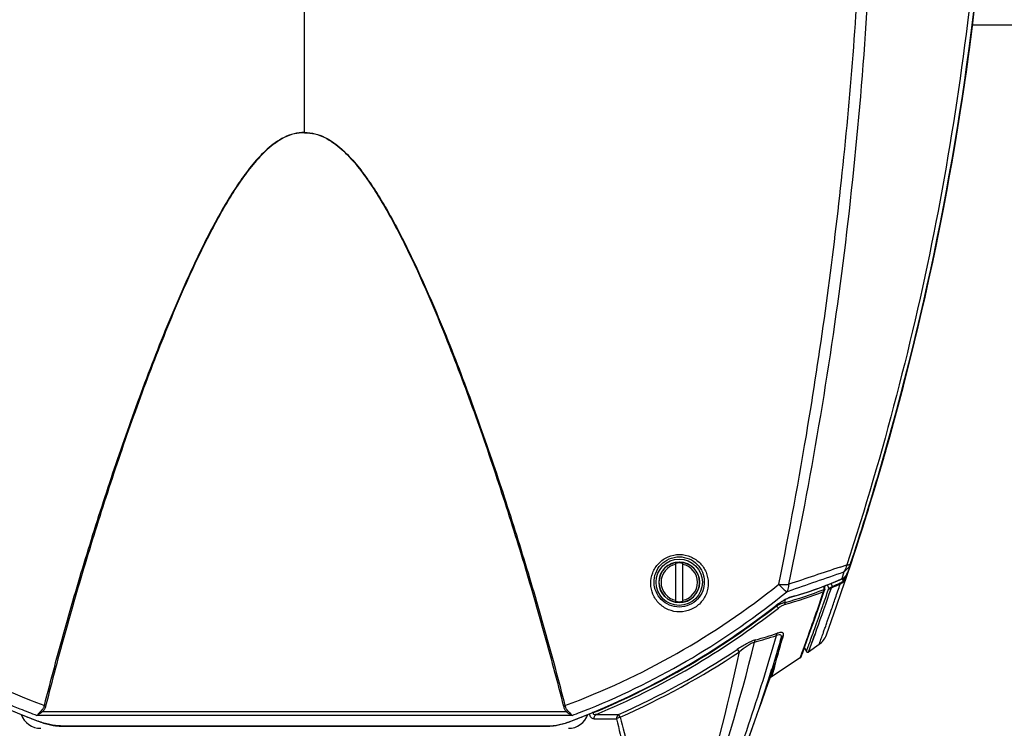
# Model space of a CAD drawing. Header units: millimetres. Extents: x 0 to 420, y 0 to 297.
# Tile 7 of 117: x 113 to 152, y 47 to 74. Entities that reach past the tile are written whole.
import ezdxf

# ---------------------------------------------------------------- set-up
doc = ezdxf.new("R2010")
doc.units = ezdxf.units.MM
doc.header["$LTSCALE"] = 23.1
doc.linetypes.add('DASHED', pattern=[0.2, 0.1, -0.1])
doc.layers.get('0').update_dxf_attribs({"linetype": 'CONTINUOUS'})
for name, color, linetype in [('02___PRT_ALL_AXES', 7, 'CONTINUOUS'), ('06___PRT_ALL_SURFS', 7, 'CONTINUOUS'), ('DIM_PILOTEES', 7, 'CONTINUOUS')]:
    doc.layers.add(name, color=color, linetype=linetype)
doc.styles.get("Standard").update_dxf_attribs({"font": 'txt', "width": 0.7})
doc.dimstyles.new('DIMSTYLE_4', dxfattribs={"dimtxt": 2.5, "dimasz": 3.5, "dimexe": 2, "dimexo": 0, "dimtad": 1, "dimdec": 0, "dimlfac": 5, "dimdsep": 46, "dimtxsty": 'Standard', "dimblk": '_FILLED', "dimblk1": '_FILLED', "dimblk2": '_FILLED', "dimcen": 0.09, "dimazin": 2, "dimtp": 0.5, "dimtm": 0.5, "dimtfac": 1, "dimtdec": 0, "dimtofl": 0, "dimtmove": 0, "dimatfit": 3, "dimldrblk": '_FILLED', "dimfxl": 0, "dimtolj": 1, "dimarcsym": 0})
doc.dimstyles.new('DIMSTYLE_5', dxfattribs={"dimtxt": 2.5, "dimasz": 3.5, "dimexe": 2, "dimexo": 0, "dimtad": 1, "dimdsep": 46, "dimtxsty": 'Standard', "dimblk": '_FILLED', "dimblk1": '_FILLED', "dimblk2": '_FILLED', "dimcen": 0.09, "dimazin": 2, "dimtp": 0.3, "dimtm": 0.3, "dimtfac": 1, "dimtmove": 0, "dimatfit": 2, "dimldrblk": '_FILLED', "dimfxl": 0, "dimtolj": 1, "dimarcsym": 0})

# ---------------------------------------------------------------- blocks, each defined once
blk = doc.blocks.new('_FILLED')
at = {"color": 0, "linetype": 'ByBlock'}
blk.add_solid([(0, 0), (-1, 0.143), (-1, -0.143)], dxfattribs=at)
blk = doc.blocks.new('*D11')
at = {"layer": 'DIM_PILOTEES', "color": 2, "linetype": 'Continuous'}
for p, q in [((164.239, 87.17), (183.368, 87.17)), ((181.368, 87.17), (181.368, 62.598)), ((181.368, 38.026), (181.368, 62.598)), ((139.353, 38.026), (183.368, 38.026))]:
    blk.add_line(p, q, dxfattribs=at)
at = {"layer": 'DIM_PILOTEES', "color": 2, "linetype": 'Continuous', "xscale": 3.5, "yscale": 3.5, "zscale": 3.5}
for p, rotation in [((181.368, 87.17), 90), ((181.368, 38.026), 270)]:
    blk.add_blockref('_FILLED', p, dxfattribs=dict(at, rotation=rotation))
at = {"layer": 'DIM_PILOTEES', "color": 2, "linetype": 'Continuous', "insert": (178.243, 62.705), "char_height": 2.5, "width": 17.41071, "attachment_point": 2, "rotation": 90, "line_spacing_factor": 0.9}
blk.add_mtext('{\\ftxt;\\W0.0001;\\H0.0001;\\~}{\\ftxt;\\W2.2857142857;\\H2.5; }{\\ftxt;\\W0.0001;\\H0.0001;\\~}{\\ftxt;\\W0.0001;\\H0.0001;\\~}{\\ftxt;\\W2.3571428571;\\H2.5; }{\\ftxt;\\W0.0001;\\H0.0001;\\~}', dxfattribs=at)
blk = doc.blocks.new('*D12')
at = {"layer": 'DIM_PILOTEES', "color": 2, "linetype": 'Continuous'}
for p, q in [((124.376, 87.151), (177.724, 126.633)), ((165.609, 117.667), (124.376, 87.151)), ((83.142, 56.634), (124.376, 87.151))]:
    blk.add_line(p, q, dxfattribs=at)
at = {"layer": 'DIM_PILOTEES', "color": 2, "linetype": 'Continuous', "xscale": 3.5, "yscale": 3.5, "zscale": 3.5}
for p, rotation in [((165.609, 117.667), 36.504704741), ((83.142, 56.634), 216.504704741)]:
    blk.add_blockref('_FILLED', p, dxfattribs=dict(at, rotation=rotation))
at = {"layer": 'DIM_PILOTEES', "color": 2, "linetype": 'Continuous', "insert": (167.444, 122.913), "char_height": 2.5, "width": 15.71429, "attachment_point": 1, "rotation": 36.5047, "line_spacing_factor": 0.9}
blk.add_mtext('{\\ftxt;\\W0.0001;\\H0.0001;\\~}{\\ftxt;\\W0.7857142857;\\H2.5; }{\\ftxt;\\W0.0001;\\H0.0001;\\~}{\\ftxt;\\W0.0001;\\H0.0001;\\~}{\\ftxt;\\W1.3333333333;\\H2.5; }{\\ftxt;\\W0.0001;\\H0.0001;\\~}{\\ftxt;\\W0.0001;\\H0.0001;\\~}{\\ftxt;\\W2.0714285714;\\H2.5; }{\\ftxt;\\W0.0001;\\H0.0001;\\~}', dxfattribs=at)

msp = doc.modelspace()

# ---------------------------------------------------------------- linework, layer by layer
at = {"color": 7, "linetype": 'Continuous'}
for p, q in [((124.3756, 70.0532), (124.3756, 104.9942)), ((150.3257, 74.2444), (151.8756, 74.2444)), ((138.8056, 51.8216), (138.8056, 53.3063)), ((138.9356, 53.3518), (138.9472, 53.3517)), ((139.0656, 53.3063), (139.0656, 51.8216)), ((145.5908, 53.293), (145.5332, 53.0821)), ((145.3269, 52.9702), (145.2539, 52.7024)), ((145.4319, 52.8555), (145.4329, 52.8573)), ((145.4319, 52.8555), (145.4329, 52.8573)), ((145.4335, 52.857), (145.447, 52.8815)), ((145.5332, 53.0821), (145.5334, 53.0826)), ((144.5589, 52.2862), (144.5637, 52.4135)), ((144.5589, 52.2862), (144.5637, 52.4135)), ((144.5876, 52.2869), (144.5927, 52.4243)), ((144.7464, 52.3309), (144.6945, 52.4649)), ((144.7464, 52.3309), (144.6945, 52.4649)), ((144.8851, 52.4072), (144.8403, 52.5229)), ((144.8851, 52.4072), (144.8403, 52.5229)), ((145.2393, 52.696), (145.2539, 52.7024)), ((145.2393, 52.6961), (145.2539, 52.7024)), ((145.3045, 52.618), (145.2795, 52.7107)), ((145.3045, 52.618), (145.2795, 52.7107)), ((145.3508, 52.7346), (145.345, 52.7559)), ((144.5867, 52.2867), (144.5876, 52.2868)), ((142.6995, 51.6686), (142.7017, 51.6704)), ((142.6995, 51.6686), (142.7017, 51.6704)), ((142.7116, 51.6673), (142.7117, 51.6454)), ((143.0476, 51.7832), (143.0504, 51.8975)), ((144.1042, 50.9358), (144.1174, 50.9731)), ((144.1174, 50.9731), (144.1237, 50.9912)), ((144.1192, 50.975), (144.1253, 50.9922)), ((143.9089, 50.3237), (144.0401, 50.6906)), ((143.9611, 49.8517), (144.2081, 50.5316)), ((144.2087, 50.5332), (144.2709, 50.7066)), ((144.2709, 50.7066), (144.2733, 50.7134)), ((142.8977, 50.3952), (142.7414, 49.8672)), ((143.8017, 50.0872), (143.8631, 50.2579)), ((143.8025, 50.0293), (143.9089, 50.3237)), ((144.0397, 50.0665), (144.0783, 50.1726)), ((144.0783, 50.1726), (144.1246, 50.2999)), ((142.7414, 49.8672), (142.5432, 49.2185)), ((143.6651, 49.7125), (143.6981, 49.8026)), ((143.6663, 49.7151), (143.7012, 49.8048)), ((143.6734, 49.6757), (143.7325, 49.8372)), ((143.6981, 49.8026), (143.7474, 49.9376)), ((143.7012, 49.8048), (143.7474, 49.9376)), ((143.7325, 49.8372), (143.8025, 50.0293)), ((143.7474, 49.9376), (143.7619, 49.9773)), ((143.7619, 49.9773), (143.7833, 50.0364)), ((143.7817, 49.9722), (143.7949, 50.0086)), ((143.7833, 50.0364), (143.7977, 50.0764)), ((143.7952, 50.0753), (143.7986, 50.0852)), ((143.7977, 50.0764), (143.8017, 50.0872)), ((143.965, 49.8623), (143.9767, 49.8941)), ((143.9767, 49.8941), (144.0397, 50.0665)), ((143.6324, 49.6229), (142.5179, 48.8888)), ((143.6614, 49.7022), (143.6651, 49.7125)), ((142.4958, 48.9898), (142.4354, 48.7847)), ((142.5161, 49.0591), (142.4816, 48.9414)), ((142.5402, 49.1419), (142.5161, 49.0591)), ((142.5402, 49.1419), (142.5161, 49.0591)), ((142.5714, 49.0702), (142.5179, 48.8888)), ((142.5432, 49.2185), (142.5375, 49.2004)), ((142.5914, 49.3178), (142.5402, 49.1419)), ((142.6038, 49.181), (142.5551, 49.015)), ((142.6035, 49.1799), (142.5714, 49.0702)), ((142.6366, 49.2934), (142.6035, 49.1799)), ((142.4354, 48.7847), (142.4351, 48.7836)), ((142.4816, 48.9414), (142.4531, 48.8446)), ((114.204, 47.5342), (134.5472, 47.5342)), ((135.6095, 47.4977), (135.6099, 47.5163)), ((134.7726, 47.3875), (113.9786, 47.3875)), ((134.7206, 47.1642), (134.7225, 47.1649)), ((134.7237, 47.1619), (135.3158, 47.3938)), ((135.6259, 47.2547), (136.4914, 47.2547)), ((135.7046, 47.4237), (136.5761, 47.4237)), ((141.6694, 46.5893), (141.95, 47.402)), ((114.8948, 46.9792), (133.8564, 46.9792))]:
    msp.add_line(p, q, dxfattribs=at)
for points in [[(146.3694, 55.701), (146.7643, 57.0229), (147.1421, 58.348), (147.5028, 59.6761), (147.8465, 61.007), (148.1732, 62.3406), (148.4829, 63.6766), (148.7756, 65.015), (149.0513, 66.3555), (149.3101, 67.6981), (149.5519, 69.0425), (149.7769, 70.3886), (149.9849, 71.7363), (150.1761, 73.0855), (150.3505, 74.4359), (150.508, 75.7875)], [(145.5334, 53.0826), (145.9573, 54.3822), (146.3694, 55.701)], [(145.2413, 52.6915), (145.2556, 52.6981), (145.2814, 52.7117), (145.3062, 52.7269), (145.3299, 52.7437), (145.3526, 52.762), (145.3741, 52.7817), (145.3944, 52.8027), (145.4047, 52.8144)], [(145.4047, 52.8144), (145.4055, 52.8153), (145.4095, 52.8203), (145.4136, 52.8258), (145.4178, 52.8316), (145.4219, 52.8378), (145.426, 52.8443), (145.43, 52.851), (145.4335, 52.857)], [(145.447, 52.8815), (145.4677, 52.922), (145.4873, 52.9638), (145.5056, 53.007), (145.5225, 53.0515), (145.5334, 53.0826)], [(143.2581, 51.9859), (143.5842, 52.0795), (143.9209, 52.1852), (144.2561, 52.2997), (144.5897, 52.4231), (144.9216, 52.5553), (145.2413, 52.6915)], [(144.0401, 50.6906), (144.1992, 51.1416), (144.3856, 51.6787), (144.5817, 52.255)], [(144.5816, 52.2546), (144.5827, 52.2581), (144.5867, 52.2762)], [(144.5867, 52.2762), (144.5871, 52.2799), (144.5874, 52.2836), (144.5876, 52.2869)], [(135.3158, 47.3938), (135.9193, 47.6451), (136.5182, 47.9098), (137.1122, 48.1877), (137.7009, 48.4789), (138.284, 48.7832), (138.8614, 49.1005), (139.4326, 49.4307), (139.9975, 49.7737), (140.5557, 50.1294), (141.1069, 50.4977), (141.6509, 50.8785), (142.1875, 51.2715), (142.7041, 51.6672)], [(142.7041, 51.6672), (142.7243, 51.6829), (142.7582, 51.7086), (142.7921, 51.7335), (142.8258, 51.7575), (142.8592, 51.7806), (142.8923, 51.8027), (142.925, 51.8238), (142.9571, 51.8438), (142.9887, 51.8627), (143.0195, 51.8805), (143.0495, 51.897), (143.0787, 51.9123), (143.1068, 51.9264), (143.1339, 51.9392), (143.1597, 51.9506), (143.1843, 51.9608), (143.2076, 51.9696), (143.2294, 51.9772), (143.2497, 51.9835), (143.2581, 51.9859)], [(144.1246, 50.2999), (144.1505, 50.3717), (144.1784, 50.4489), (144.2087, 50.5333)], [(140.8897, 44.4975), (141.2926, 45.5524), (141.6793, 46.6174), (142.0498, 47.6919), (142.4039, 48.7756), (142.5375, 49.2004)], [(141.9473, 47.3945), (141.9534, 47.4111), (142.1282, 47.8966), (142.2991, 48.3848), (142.4351, 48.7836)], [(142.4351, 48.7836), (142.4471, 48.8117), (142.4683, 48.8444), (142.4952, 48.8721), (142.5179, 48.8888)], [(142.4531, 48.8446), (142.4367, 48.7888), (142.4351, 48.7836)], [(142.5239, 48.9091), (142.5195, 48.8939), (142.518, 48.8888)], [(133.8397, 46.9733), (133.8688, 46.9736), (133.9122, 46.9752), (133.9568, 46.978), (134.0026, 46.982), (134.0496, 46.9873), (134.0976, 46.9939), (134.1467, 47.0016), (134.1968, 47.0106), (134.2479, 47.0208), (134.2998, 47.0323), (134.3525, 47.0449), (134.406, 47.0588), (134.4602, 47.0739), (134.5149, 47.0902), (134.5701, 47.1077), (134.6257, 47.1264), (134.6817, 47.1462), (134.7237, 47.1619)]]:
    msp.add_lwpolyline(points, dxfattribs=at)
at = {"color": 2, "linetype": 'DASHED'}
msp.add_circle((124.3756, 87.1508), 51.2978, dxfattribs=at)
at = {"color": 7, "linetype": 'Continuous'}
msp.add_circle((138.9356, 52.5639), 0.7872, dxfattribs=at)
for centre, radius, start, end in [((41.1756, 87.8439), 110, 340.164037, 360), ((41.1785, 87.8442), 109.9922, 343.648793, 354.034869), ((41.1973, 87.8385), 109.9726, 342.294644, 343.648859), ((41.1645, 87.8489), 110.007, 341.576293, 342.294666), ((138.9356, 52.5639), 0.7879, 90.00045, 89.15428), ((138.9356, 52.5639), 0.7092, 100.56276, 259.43724), ((138.9356, 52.5639), 0.7536, 80.06713, 99.93287), ((138.9356, 52.5639), 0.7092, 280.56276, 79.43724), ((145.0375, 53.1357), 0.4867, 316.63474, 318.81805), ((144.2295, 53.3158), 1.3155, 333.18472, 339.12507), ((145.0318, 53.1407), 0.4942, 318.8144, 319.58085), ((145.3187, 52.8962), 0.1173, 319.61278, 321.16126), ((145.1977, 52.9853), 0.2676, 325.86648, 326.82285), ((144.3807, 53.4582), 1.2117, 330.27139, 333.01384), ((144.1969, 53.3286), 1.3506, 339.10781, 341.48008), ((144.3343, 53.4812), 1.2635, 333.03768, 339.34745), ((144.3044, 53.4931), 1.2956, 339.32233, 339.71008), ((144.2959, 53.4962), 1.3047, 339.71169, 341.49682), ((139.5297, 65.6578), 14.1636, 285.33592, 293.77327), ((139.0615, 66.1307), 14.9467, 292.90549, 294.19299), ((139.078, 66.151), 14.9203, 292.90549, 294.19299), ((144.2239, 53.2995), 1.2605, 333.377, 335.66886), ((139.2728, 65.5313), 14.3294, 285.19967, 291.57553), ((139.3412, 65.4528), 14.1631, 285.17039, 291.61726), ((48.4245, 84.9721), 101.7873, 340.331842, 341.285738), ((144.4241, 52.2654), 0.1364, 3.43286, 8.75338), ((144.6061, 53.8154), 1.5291, 268.23244, 268.68478), ((123.8723, 75.6968), 30.5257, 292.14906, 308.08039), ((123.8841, 75.7312), 30.5712, 292.55311, 308.01424), ((138.9356, 52.5639), 0.7536, 260.06713, 279.93287), ((143.4444, 51.3833), 0.6379, 105.34251, 107.41998), ((123.8912, 75.7462), 30.6878, 292.64134, 308.00338), ((52.9929, 82.9542), 96.5735, 340.210579, 340.637463), ((75.0971, 69.6174), 70.2633, 338.272342, 344.208318), ((137.9782, 64.5887), 14.8653, 285.14932, 288.55425), ((138.0187, 64.6669), 14.8553, 285.15042, 288.54665), ((35.8188, 80.3974), 111.2542, 343.997335, 344.410502), ((143.8965, 50.7893), 0.8, 306.01381, 340.16404), ((56.2143, 71.7041), 88.2973, 341.307025, 345.931045), ((34.4801, 80.6419), 112.5578, 344.062021, 344.411754), ((123.9826, 75.8268), 31.0698, 293.91168, 303.62359), ((124.1025, 75.667), 30.9973, 293.85594, 303.63278), ((63.4013, 66.5066), 79.631, 343.1471, 347.932143), ((35.271, 80.4171), 111.7355, 343.839469, 344.061525), ((143.9265, 49.9007), 0.06, 210, 305.17276), ((36.5501, 80.1984), 110.4964, 343.758193, 343.991993), ((143.5672, 49.7144), 0.1129, 339.97618, 348.91877), ((143.5712, 49.7137), 0.1089, 348.86662, 357.91587), ((135.473, 42.4046), 5.095, 88.46449, 88.93454), ((114.1249, 47.686), 0.8, 199.39062, 270), ((134.6263, 47.686), 0.8, 270, 340.61512), ((123.9623, 75.5036), 30.3128, 290.79183, 292.12914)]:
    msp.add_arc(centre, radius, start, end, dxfattribs=at)
for points, knots in [([(124.3756, 70.0532), (124.2396, 70.056), (123.966, 70.0238), (123.583, 69.8778), (123.2356, 69.6651), (122.8168, 69.325), (122.3589, 68.8312), (121.878, 68.1878), (121.4434, 67.5151), (121.0422, 66.8242), (120.6663, 66.1212), (120.1921, 65.1731), (119.6394, 63.9721), (119.0215, 62.5153), (118.4395, 61.0493), (117.7043, 59.0904), (116.8488, 56.6334), (115.9048, 53.6771), (115.0386, 50.725), (114.5094, 48.7529), (114.258, 47.7687)], [0, 0, 0, 0, 0.0162526, 0.0324705, 0.048635, 0.0647469, 0.0968248, 0.1287947, 0.1606807, 0.1924977, 0.2242538, 0.2559541, 0.3191945, 0.3822332, 0.4450702, 0.507701, 0.6323092, 0.7559785, 0.8785929, 1, 1, 1, 1]), ([(124.3756, 70.0463), (124.2398, 70.0492), (123.9663, 70.0167), (123.584, 69.8696), (123.2376, 69.6557), (122.8205, 69.3142), (122.3648, 68.8191), (121.8863, 68.1746), (121.4541, 67.501), (121.0551, 66.8094), (120.6813, 66.1058), (120.2099, 65.1571), (119.6605, 63.9554), (119.0464, 62.498), (118.4681, 61.0315), (117.7376, 59.0719), (116.8878, 56.6142), (115.9505, 53.657), (115.0905, 50.704), (114.5651, 48.7313), (114.3156, 47.7469)], [0, 0, 0, 0, 0.0162486, 0.0324624, 0.0486227, 0.0647305, 0.0968007, 0.1287637, 0.1606436, 0.1924549, 0.224206, 0.2559017, 0.3191343, 0.3821669, 0.4449996, 0.5076279, 0.6322377, 0.7559183, 0.8785556, 1, 1, 1, 1]), ([(124.3756, 70.0532), (124.5115, 70.056), (124.7851, 70.0238), (125.1682, 69.8778), (125.5156, 69.6651), (125.9344, 69.325), (126.3922, 68.8312), (126.8732, 68.1878), (127.3078, 67.5151), (127.709, 66.8243), (128.0849, 66.1212), (128.5591, 65.1731), (129.1118, 63.9721), (129.7297, 62.5153), (130.3117, 61.0493), (131.0469, 59.0904), (131.9024, 56.6334), (132.8464, 53.6771), (133.7126, 50.725), (134.2418, 48.7529), (134.4932, 47.7687)], [0, 0, 0, 0, 0.0162526, 0.0324705, 0.048635, 0.0647469, 0.0968248, 0.1287947, 0.1606808, 0.1924977, 0.2242538, 0.2559541, 0.3191946, 0.3822333, 0.4450702, 0.507701, 0.6323092, 0.7559785, 0.8785929, 1, 1, 1, 1]), ([(124.3756, 70.0463), (124.5115, 70.0492), (124.7849, 70.0167), (125.1672, 69.8696), (125.5136, 69.6557), (125.9307, 69.3142), (126.3864, 68.8191), (126.8649, 68.1746), (127.2972, 67.501), (127.6961, 66.8094), (128.0699, 66.1058), (128.5413, 65.1571), (129.0908, 63.9554), (129.7048, 62.498), (130.2831, 61.0315), (131.0136, 59.0719), (131.8634, 56.6142), (132.8007, 53.657), (133.6607, 50.704), (134.1861, 48.7313), (134.4356, 47.7469)], [0, 0, 0, 0, 0.0162486, 0.0324624, 0.0486227, 0.0647305, 0.0968007, 0.1287637, 0.1606436, 0.1924549, 0.224206, 0.2559017, 0.3191343, 0.3821669, 0.4449996, 0.5076279, 0.6322377, 0.7559183, 0.8785556, 1, 1, 1, 1]), ([(145.2539, 52.7024), (145.2664, 52.7081), (145.3168, 52.7341), (145.3618, 52.7703), (145.3913, 52.8015)], [0, 0, 0, 0, 0.2418434, 1, 1, 1, 1]), ([(145.4319, 52.8555), (145.4322, 52.8557), (145.4329, 52.8561), (145.4333, 52.8567), (145.4335, 52.857)], [0, 0, 0, 0, 0.5227031, 1, 1, 1, 1]), ([(145.4542, 52.8956), (145.4596, 52.895), (145.467, 52.8942), (145.4767, 52.897), (145.4776, 52.8996)], [0, 0, 0, 0, 0.6624736, 1, 1, 1, 1]), ([(144.3669, 50.1422), (144.3675, 50.1428), (144.368, 50.1463), (144.3712, 50.1531), (144.3751, 50.1652), (144.3813, 50.1818), (144.3889, 50.2032), (144.4026, 50.2411), (144.4238, 50.3003), (144.4544, 50.3854), (144.4914, 50.4891), (144.535, 50.6112), (144.5848, 50.7517), (144.6409, 50.9101), (144.7276, 51.1567), (144.85, 51.508), (145.0123, 51.98), (145.1265, 52.3173), (145.1868, 52.4968)], [0, 0, 0, 0, 0.0010144, 0.0040564, 0.009124, 0.016215, 0.0253265, 0.0364542, 0.0647368, 0.101011, 0.145211, 0.1972575, 0.2570583, 0.3245096, 0.3994958, 0.5715609, 0.7721404, 1, 1, 1, 1]), ([(145.1868, 52.4968), (145.1977, 52.5019), (145.2417, 52.5246), (145.2817, 52.5552), (145.3085, 52.5815)], [0, 0, 0, 0, 0.2428806, 1, 1, 1, 1]), ([(145.1925, 52.5412), (145.1934, 52.537), (145.1956, 52.5222), (145.1929, 52.5058), (145.1868, 52.4968)], [0, 0, 0, 0, 0.2803856, 1, 1, 1, 1]), ([(145.1925, 52.5412), (145.2025, 52.5457), (145.2431, 52.5661), (145.2799, 52.594), (145.3045, 52.618)], [0, 0, 0, 0, 0.2418328, 1, 1, 1, 1]), ([(145.3045, 52.618), (145.3108, 52.6259), (145.321, 52.6443), (145.3369, 52.6832), (145.3457, 52.714), (145.3508, 52.7346)], [0, 0, 0, 0, 0.2403168, 0.4958137, 1, 1, 1, 1]), ([(145.3045, 52.618), (145.3061, 52.6147), (145.3108, 52.6033), (145.3121, 52.5895), (145.3085, 52.5815)], [0, 0, 0, 0, 0.2941302, 1, 1, 1, 1]), ([(145.3085, 52.5815), (145.3282, 52.6008), (145.3625, 52.6467), (145.3904, 52.6962), (145.4036, 52.7223)], [0, 0, 0, 0, 0.4848084, 1, 1, 1, 1]), ([(145.3508, 52.7346), (145.3617, 52.7295), (145.3771, 52.7234), (145.3948, 52.7202), (145.4019, 52.7208), (145.4036, 52.7223)], [0, 0, 0, 0, 0.6536504, 0.8735435, 1, 1, 1, 1]), ([(143.8746, 49.8707), (143.8747, 49.8716), (143.8764, 49.8748), (143.8787, 49.8824), (143.8835, 49.8948), (143.8898, 49.9122), (143.8981, 49.9345), (143.9126, 49.9742), (143.9354, 50.0362), (143.968, 50.1252), (144.0076, 50.2337), (144.0541, 50.3614), (144.1295, 50.5697), (144.2397, 50.8763), (144.3896, 51.2987), (144.5618, 51.7914), (144.6827, 52.1435), (144.7464, 52.3309)], [0, 0, 0, 0, 0.0010162, 0.0040639, 0.009142, 0.0162478, 0.0253779, 0.0365279, 0.064865, 0.1012048, 0.1454778, 0.1976005, 0.2574756, 0.4000298, 0.5721174, 0.7725492, 1, 1, 1, 1]), ([(144.1237, 50.9912), (144.1554, 51.0814), (144.297, 51.4855), (144.4388, 51.8897), (144.5421, 52.2059)], [0, 0, 0, 0, 0.2231366, 1, 1, 1, 1]), ([(144.5421, 52.2059), (144.5526, 52.2196), (144.5604, 52.2436), (144.5607, 52.2672), (144.5603, 52.2736)], [0, 0, 0, 0, 0.7285817, 1, 1, 1, 1]), ([(144.559, 52.2866), (144.5661, 52.2855), (144.5725, 52.2815), (144.587, 52.2789), (144.5867, 52.2762)], [0, 0, 0, 0, 0.7257408, 1, 1, 1, 1]), ([(144.5711, 52.2867), (144.573, 52.2867), (144.5782, 52.2866), (144.5834, 52.2864), (144.5867, 52.2867)], [0, 0, 0, 0, 0.3640034, 1, 1, 1, 1]), ([(144.7464, 52.3309), (144.7548, 52.3345), (144.7753, 52.3447), (144.8218, 52.3696), (144.8598, 52.3913), (144.8851, 52.4072)], [0, 0, 0, 0, 0.1729068, 0.4331429, 1, 1, 1, 1]), ([(144.7464, 52.3309), (144.7558, 52.3187), (144.7842, 52.3013), (144.8175, 52.306), (144.8303, 52.3138)], [0, 0, 0, 0, 0.506367, 1, 1, 1, 1]), ([(144.8303, 52.3138), (144.8336, 52.3233), (144.8487, 52.3419), (144.8667, 52.3575), (144.8789, 52.3626)], [0, 0, 0, 0, 0.4302877, 1, 1, 1, 1]), ([(144.8851, 52.4072), (144.886, 52.4031), (144.888, 52.3881), (144.8852, 52.3716), (144.8789, 52.3626)], [0, 0, 0, 0, 0.279537, 1, 1, 1, 1]), ([(142.6995, 51.6686), (142.7, 51.6683), (142.7013, 51.6675), (142.7033, 51.6666), (142.7041, 51.6672)], [0, 0, 0, 0, 0.3750772, 1, 1, 1, 1]), ([(142.7017, 51.6704), (142.7907, 51.7399), (142.9274, 51.8358), (143.115, 51.9385), (143.2083, 51.9778), (143.2535, 51.992)], [0, 0, 0, 0, 0.5282071, 0.7785559, 1, 1, 1, 1]), ([(142.7863, 51.5648), (142.7741, 51.5726), (142.7488, 51.6001), (142.7251, 51.6279), (142.7116, 51.6455)], [0, 0, 0, 0, 0.3942206, 1, 1, 1, 1]), ([(142.7771, 51.6823), (142.8004, 51.6951), (142.8856, 51.7401), (142.9784, 51.7729), (143.0476, 51.7833)], [0, 0, 0, 0, 0.2750478, 1, 1, 1, 1]), ([(142.7863, 51.5648), (142.8259, 51.5951), (142.9029, 51.6482), (142.9874, 51.6915), (143.0297, 51.7032)], [0, 0, 0, 0, 0.5320079, 1, 1, 1, 1]), ([(143.0297, 51.7032), (143.0334, 51.7081), (143.0467, 51.7327), (143.0499, 51.7619), (143.0476, 51.7832)], [0, 0, 0, 0, 0.224787, 1, 1, 1, 1]), ([(143.2756, 51.9985), (143.2745, 51.9969), (143.2698, 51.9913), (143.2633, 51.9873), (143.2581, 51.9859)], [0, 0, 0, 0, 0.2645321, 1, 1, 1, 1]), ([(142.7084, 50.4959), (142.7094, 50.5043), (142.7152, 50.5353), (142.7287, 50.5656), (142.7438, 50.5831)], [0, 0, 0, 0, 0.267843, 1, 1, 1, 1]), ([(142.8977, 50.3952), (142.9042, 50.4181), (142.915, 50.4596), (142.8836, 50.5254), (142.7967, 50.5278), (142.7425, 50.5092), (142.7084, 50.4959)], [0, 0, 0, 0, 0.2368992, 0.412371, 0.6361629, 1, 1, 1, 1]), ([(142.9802, 50.4985), (142.9872, 50.5192), (142.9911, 50.5521), (142.9745, 50.5902), (142.9486, 50.6087), (142.9117, 50.616), (142.8412, 50.6124), (142.7845, 50.5962), (142.7438, 50.5831)], [0, 0, 0, 0, 0.1973872, 0.2789188, 0.3646199, 0.4722704, 0.6138155, 1, 1, 1, 1]), ([(141.9012, 50.3279), (141.779, 50.2949), (141.5348, 50.1744), (141.3058, 50.0342), (141.187, 49.9552)], [0, 0, 0, 0, 0.4701889, 1, 1, 1, 1]), ([(141.8631, 50.2401), (141.8151, 50.2251), (141.7154, 50.1777), (141.515, 50.0534), (141.3679, 49.9393), (141.2709, 49.8586)], [0, 0, 0, 0, 0.2131883, 0.464643, 1, 1, 1, 1]), ([(141.8631, 50.2401), (141.8668, 50.2644), (141.8772, 50.2961), (141.8962, 50.3223), (141.9012, 50.3279)], [0, 0, 0, 0, 0.7646207, 1, 1, 1, 1]), ([(141.2709, 49.8586), (141.2554, 49.8799), (141.229, 49.9132), (141.2005, 49.9459), (141.187, 49.9552)], [0, 0, 0, 0, 0.6163172, 1, 1, 1, 1]), ([(143.6324, 49.6229), (143.634, 49.624), (143.6352, 49.6322), (143.6419, 49.6459), (143.6499, 49.6713), (143.6572, 49.6908), (143.6614, 49.7022)], [0, 0, 0, 0, 0.0693355, 0.2568899, 0.5660445, 1, 1, 1, 1]), ([(135.6259, 47.2547), (135.6054, 47.2553), (135.5622, 47.2623), (135.4814, 47.3183), (135.4538, 47.3964), (135.4483, 47.449)], [0, 0, 0, 0, 0.2150995, 0.4464381, 1, 1, 1, 1]), ([(135.7046, 47.4237), (135.6904, 47.4203), (135.6626, 47.4149), (135.6258, 47.4163), (135.602, 47.4329), (135.5919, 47.4622), (135.6022, 47.4844), (135.6095, 47.4978)], [0, 0, 0, 0, 0.2538744, 0.4944781, 0.6120222, 0.7351745, 1, 1, 1, 1]), ([(133.8564, 46.9792), (133.9219, 46.9792), (134.0608, 46.9894), (134.3524, 47.0407), (134.5739, 47.1085), (134.7206, 47.1642)], [0, 0, 0, 0, 0.2213461, 0.4693146, 1, 1, 1, 1]), ([(134.7206, 47.1642), (134.721, 47.1638), (134.7217, 47.1629), (134.7229, 47.1616), (134.7237, 47.1619)], [0, 0, 0, 0, 0.3845398, 1, 1, 1, 1]), ([(135.6259, 47.2547), (135.6265, 47.2718), (135.6342, 47.3342), (135.6669, 47.397), (135.7046, 47.4237)], [0, 0, 0, 0, 0.2699236, 1, 1, 1, 1]), ([(136.5761, 47.4237), (136.5635, 47.4155), (136.5151, 47.3718), (136.4931, 47.3041), (136.4914, 47.2547)], [0, 0, 0, 0, 0.2330661, 1, 1, 1, 1]), ([(136.6389, 47.318), (136.6249, 47.3146), (136.5734, 47.2998), (136.5229, 47.2781), (136.4914, 47.2547)], [0, 0, 0, 0, 0.2688918, 1, 1, 1, 1]), ([(136.4914, 47.2547), (136.5937, 46.8573), (136.9962, 45.291), (137.3899, 43.7222), (137.6677, 42.5478)], [0, 0, 0, 0, 0.2537277, 1, 1, 1, 1]), ([(136.6389, 47.318), (136.6276, 47.3409), (136.6082, 47.3768), (136.587, 47.4127), (136.5761, 47.4237)], [0, 0, 0, 0, 0.6218087, 1, 1, 1, 1]), ([(136.6389, 47.318), (136.7425, 46.9219), (137.1496, 45.3612), (137.5473, 43.798), (137.8282, 42.6277)], [0, 0, 0, 0, 0.2538135, 1, 1, 1, 1]), ([(133.8564, 46.9792), (133.8551, 46.9783), (133.8501, 46.975), (133.844, 46.9733), (133.8397, 46.9733)], [0, 0, 0, 0, 0.264634, 1, 1, 1, 1])]:
    msp.add_open_spline(points, degree=3, knots=knots, dxfattribs=at)
for points in [[(145.4081, 52.8202), (145.4073, 52.8181), (145.4062, 52.8161), (145.4047, 52.8144)], [(145.4101, 52.8227), (145.4133, 52.8267), (145.4163, 52.8309), (145.4192, 52.8351)], [(145.4217, 52.8388), (145.4252, 52.8443), (145.4286, 52.8499), (145.4319, 52.8555)], [(145.2539, 52.7024), (145.2508, 52.6977), (145.2464, 52.6937), (145.2413, 52.6915)], [(144.5421, 52.2059), (144.5599, 52.2169), (144.5749, 52.2348), (144.5816, 52.2546)], [(142.7117, 51.6454), (142.7335, 51.6578), (142.7552, 51.6703), (142.7771, 51.6823)], [(142.8977, 50.3952), (142.9102, 50.4374), (142.9421, 50.4764), (142.9802, 50.4985)], [(143.6324, 49.6229), (143.6507, 49.6355), (143.6657, 49.6548), (143.6733, 49.6757)]]:
    msp.add_open_spline(points, degree=3, dxfattribs=at)
at = {"layer": '02___PRT_ALL_AXES', "color": 7, "linetype": 'Continuous'}
msp.add_line((144.3669, 50.1422), (143.9611, 49.8517), dxfattribs=at)
for centre, radius, end in [((41.1756, 87.8439), 110, 355.3136), ((89.1535, 73.7682), 60, 343.65484)]:
    msp.add_arc(centre, radius, 343.649379, end, dxfattribs=at)
at = {"layer": '06___PRT_ALL_SURFS', "color": 7, "linetype": 'Continuous'}
for p, q in [((145.1903, 53.155), (145.4398, 53.2378)), ((145.1823, 53.1523), (145.1903, 53.155)), ((143.1093, 52.2003), (143.1734, 52.2224)), ((143.173, 52.2223), (143.1827, 52.2257)), ((143.1734, 52.2224), (143.1831, 52.2258)), ((143.7949, 50.0086), (143.8746, 49.8707)), ((114.0306, 47.1642), (114.0287, 47.1649)), ((114.9116, 46.9733), (133.8397, 46.9733))]:
    msp.add_line(p, q, dxfattribs=at)
for points in [[(112.8319, 47.6451), (113.4354, 47.3938), (114.0275, 47.1619)], [(114.0275, 47.1619), (114.0695, 47.1462), (114.1255, 47.1264), (114.1811, 47.1077), (114.2363, 47.0902), (114.291, 47.0739), (114.3452, 47.0588), (114.3987, 47.0449), (114.4514, 47.0323), (114.5033, 47.0208), (114.5544, 47.0106), (114.6045, 47.0016), (114.6536, 46.9939), (114.7016, 46.9873), (114.7486, 46.982), (114.7944, 46.978), (114.839, 46.9752), (114.8824, 46.9736), (114.9116, 46.9733)]]:
    msp.add_lwpolyline(points, dxfattribs=at)
msp.add_circle((138.9356, 52.5639), 0.9, dxfattribs=at)
for centre, radius, start, end in [((41.0899, 87.8715), 110.0733, 343.648058, 354.02552), ((41.1756, 87.8439), 110, 343.986799, 344.16672), ((41.1756, 87.8439), 110, 343.651025, 343.969559), ((41.1081, 87.8655), 110.054, 341.690998, 343.648397), ((41.1756, 87.8439), 110, 341.577291, 342.928323), ((-187.5223, 1008.0981), 1011.4633, 289.0842071, 289.2127594), ((331.1784, -506.6084), 589.8531, 108.3804583, 108.5846826), ((124.4793, 75.2019), 29.7308, 230.68392, 247.94826), ((124.2719, 75.2019), 29.7308, 292.05174, 309.31608), ((124.8789, 75.6968), 30.5257, 231.91961, 247.8511), ((124.4071, 75.0461), 29.5593, 247.96459, 249.34135), ((124.3441, 75.0461), 29.5593, 290.65865, 292.03541), ((124.7889, 75.5036), 30.3128, 247.87103, 249.20817)]:
    msp.add_arc(centre, radius, start, end, dxfattribs=at)
for points, knots in [([(150.6985, 80.4173), (150.5463, 78.0883), (150.095, 73.4513), (148.9815, 66.575), (147.4475, 59.8261), (146.1514, 55.4136), (145.4398, 53.2378)], [0, 0, 0, 0, 0.2523038, 0.5032288, 0.7525316, 1, 1, 1, 1]), ([(142.8007, 52.4896), (143.2169, 54.5385), (144.1763, 59.749), (145.3366, 68.2418), (145.8406, 74.7031), (145.9973, 77.9697)], [0, 0, 0, 0, 0.2440449, 0.6182648, 1, 1, 1, 1]), ([(143.1887, 52.486), (143.6222, 54.5331), (144.4129, 58.6825), (145.6685, 67.1628), (146.2129, 73.6289), (146.3967, 77.9736)], [0, 0, 0, 0, 0.2441261, 0.4926494, 1, 1, 1, 1]), ([(138.9484, 51.4124), (138.7997, 51.412), (138.5026, 51.4714), (138.133, 51.7216), (137.8891, 52.0861), (137.7995, 52.5125), (137.8763, 52.9454), (138.1168, 53.3243), (138.4925, 53.5851), (138.7961, 53.6464), (138.9467, 53.6459)], [0, 0, 0, 0, 0.127658, 0.2521614, 0.374073, 0.495143, 0.6174176, 0.7424904, 0.8706035, 1, 1, 1, 1]), ([(138.9467, 53.6459), (139.0952, 53.6454), (139.3914, 53.5843), (139.7585, 53.3328), (139.9997, 52.9693), (140.0884, 52.5457), (140.0128, 52.1152), (139.7746, 51.7372), (139.4011, 51.4756), (139.0986, 51.4128), (138.9484, 51.4124)], [0, 0, 0, 0, 0.1279797, 0.2526529, 0.3743931, 0.4950695, 0.6170305, 0.7421112, 0.8704662, 1, 1, 1, 1]), ([(138.9356, 51.6032), (138.805, 51.6027), (138.5447, 51.6548), (138.2226, 51.8739), (138.0113, 52.1907), (137.9331, 52.5602), (137.9981, 52.9367), (138.2063, 53.2691), (138.5351, 53.5001), (138.8027, 53.5547), (138.9356, 53.5543)], [0, 0, 0, 0, 0.1283918, 0.2526845, 0.3737218, 0.4937383, 0.6152618, 0.7403136, 0.8693024, 1, 1, 1, 1]), ([(138.9356, 53.5543), (139.0661, 53.5538), (139.3255, 53.5), (139.6452, 53.2796), (139.8537, 52.9637), (139.9306, 52.597), (139.8665, 52.2233), (139.6608, 51.892), (139.3345, 51.66), (139.0681, 51.6037), (138.9356, 51.6032)], [0, 0, 0, 0, 0.1288348, 0.2533953, 0.3742586, 0.4937857, 0.6148687, 0.7398612, 0.8691274, 1, 1, 1, 1]), ([(145.5908, 53.2929), (145.5671, 53.2277), (145.4955, 53.1029), (145.3872, 53.0087), (145.327, 52.9702)], [0, 0, 0, 0, 0.4923583, 1, 1, 1, 1]), ([(145.4398, 53.2378), (145.4348, 53.2128), (145.4115, 53.1184), (145.3692, 53.0281), (145.327, 52.9702)], [0, 0, 0, 0, 0.2624306, 1, 1, 1, 1]), ([(145.4398, 53.2378), (145.4586, 53.2387), (145.4929, 53.242), (145.5458, 53.254), (145.5813, 53.2741), (145.5908, 53.2929)], [0, 0, 0, 0, 0.3412928, 0.6180311, 1, 1, 1, 1]), ([(114.258, 47.7687), (112.7586, 48.3253), (109.8494, 49.685), (107.1964, 51.4923), (105.9505, 52.4896)], [0, 0, 0, 0, 0.5005447, 1, 1, 1, 1]), ([(134.4932, 47.7687), (135.9926, 48.3253), (138.9018, 49.685), (141.5548, 51.4923), (142.8007, 52.4896)], [0, 0, 0, 0, 0.5005447, 1, 1, 1, 1]), ([(142.8007, 52.4896), (142.8694, 52.4812), (142.9989, 52.4716), (143.1289, 52.4776), (143.1887, 52.486)], [0, 0, 0, 0, 0.5336844, 1, 1, 1, 1]), ([(142.8007, 52.4896), (142.8576, 52.4272), (142.9389, 52.3431), (143.0438, 52.2484), (143.0889, 52.2137), (143.1093, 52.2003)], [0, 0, 0, 0, 0.5974789, 0.8272098, 1, 1, 1, 1]), ([(143.1887, 52.486), (143.1868, 52.459), (143.1754, 52.3605), (143.1454, 52.2628), (143.1093, 52.2003)], [0, 0, 0, 0, 0.2724362, 1, 1, 1, 1]), ([(114.1561, 47.5804), (114.1197, 47.5437), (114.0721, 47.4902), (114.0147, 47.4242), (113.9902, 47.3981), (113.9786, 47.3875)], [0, 0, 0, 0, 0.5908848, 0.819515, 1, 1, 1, 1]), ([(114.204, 47.5342), (114.1625, 47.5051), (114.0902, 47.4523), (114.0142, 47.4037), (113.9786, 47.3875)], [0, 0, 0, 0, 0.5641651, 1, 1, 1, 1]), ([(114.258, 47.7687), (114.2494, 47.7325), (114.2242, 47.6639), (114.1806, 47.605), (114.1561, 47.5804)], [0, 0, 0, 0, 0.5172162, 1, 1, 1, 1]), ([(114.3156, 47.7469), (114.3053, 47.7064), (114.277, 47.6299), (114.2303, 47.5628), (114.204, 47.5342)], [0, 0, 0, 0, 0.5179717, 1, 1, 1, 1]), ([(114.3156, 47.7469), (114.3114, 47.7492), (114.2931, 47.7585), (114.2734, 47.765), (114.258, 47.7687)], [0, 0, 0, 0, 0.2321058, 1, 1, 1, 1]), ([(134.4356, 47.7469), (134.4398, 47.7492), (134.4582, 47.7585), (134.4778, 47.765), (134.4932, 47.7687)], [0, 0, 0, 0, 0.2321058, 1, 1, 1, 1]), ([(134.4356, 47.7469), (134.4459, 47.7064), (134.4742, 47.6299), (134.5209, 47.5628), (134.5472, 47.5342)], [0, 0, 0, 0, 0.5179717, 1, 1, 1, 1]), ([(134.4932, 47.7687), (134.5018, 47.7325), (134.527, 47.6639), (134.5706, 47.605), (134.5951, 47.5804)], [0, 0, 0, 0, 0.5172162, 1, 1, 1, 1]), ([(134.5472, 47.5342), (134.5887, 47.5051), (134.661, 47.4523), (134.737, 47.4037), (134.7726, 47.3875)], [0, 0, 0, 0, 0.5641651, 1, 1, 1, 1]), ([(134.5951, 47.5804), (134.6315, 47.5437), (134.6792, 47.4902), (134.7365, 47.4242), (134.761, 47.3981), (134.7726, 47.3875)], [0, 0, 0, 0, 0.5908848, 0.819515, 1, 1, 1, 1]), ([(114.0306, 47.1642), (114.0303, 47.1638), (114.0295, 47.1629), (114.0283, 47.1616), (114.0275, 47.1619)], [0, 0, 0, 0, 0.3845398, 1, 1, 1, 1]), ([(114.8948, 46.9792), (114.8293, 46.9792), (114.6904, 46.9894), (114.3988, 47.0407), (114.1774, 47.1085), (114.0306, 47.1642)], [0, 0, 0, 0, 0.2213461, 0.4693146, 1, 1, 1, 1]), ([(114.8948, 46.9792), (114.8961, 46.9783), (114.9011, 46.975), (114.9072, 46.9733), (114.9116, 46.9733)], [0, 0, 0, 0, 0.264634, 1, 1, 1, 1])]:
    msp.add_open_spline(points, degree=3, knots=knots, dxfattribs=at)
for points in [[(114.204, 47.5342), (114.1916, 47.5525), (114.1749, 47.5685), (114.1561, 47.5804)], [(134.5472, 47.5342), (134.5596, 47.5525), (134.5763, 47.5685), (134.5951, 47.5804)]]:
    msp.add_open_spline(points, degree=3, dxfattribs=at)

# ---------------------------------------------------------------- dimensions: what is measured, and where the dimension line sits
at = {"layer": 'DIM_PILOTEES', "color": 2, "linetype": 'Continuous'}
dim = msp.add_diameter_dim_2p(p1=(165.6092, 117.6673), p2=(83.142, 56.6344), text='{\\ftxt;\\W0.0001;\\H0.0001;\\~}{\\ftxt;\\W0.7857142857;\\H2.5; }{\\ftxt;\\W0.0001;\\H0.0001;\\~}{\\ftxt;\\W0.0001;\\H0.0001;\\~}{\\ftxt;\\W1.3333333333;\\H2.5; }{\\ftxt;\\W0.0001;\\H0.0001;\\~}{\\ftxt;\\W0.0001;\\H0.0001;\\~}{\\ftxt;\\W2.0714285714;\\H2.5; }{\\ftxt;\\W0.0001;\\H0.0001;\\~}', dimstyle='DIMSTYLE_5', override={"dimpost": '<>'}, dxfattribs=at)
dim.commit()
dim.dimension.update_dxf_attribs({"geometry": '*D12', "text_midpoint": (173.1896, 124.0551), "dimtype": 163})
dim = msp.add_linear_dim(base=(181.3676, 87.1696), p1=(139.353, 38.026), p2=(164.2388, 87.1696), angle=90, text='{\\ftxt;\\W0.0001;\\H0.0001;\\~}{\\ftxt;\\W2.2857142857;\\H2.5; }{\\ftxt;\\W0.0001;\\H0.0001;\\~}{\\ftxt;\\W0.0001;\\H0.0001;\\~}{\\ftxt;\\W2.3571428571;\\H2.5; }{\\ftxt;\\W0.0001;\\H0.0001;\\~}', dimstyle='DIMSTYLE_4', dxfattribs=at)
dim.commit()
dim.dimension.update_dxf_attribs({"geometry": '*D11', "text_midpoint": (181.3676, 62.6156), "dimtype": 160})

doc.saveas('drawing.dxf')
